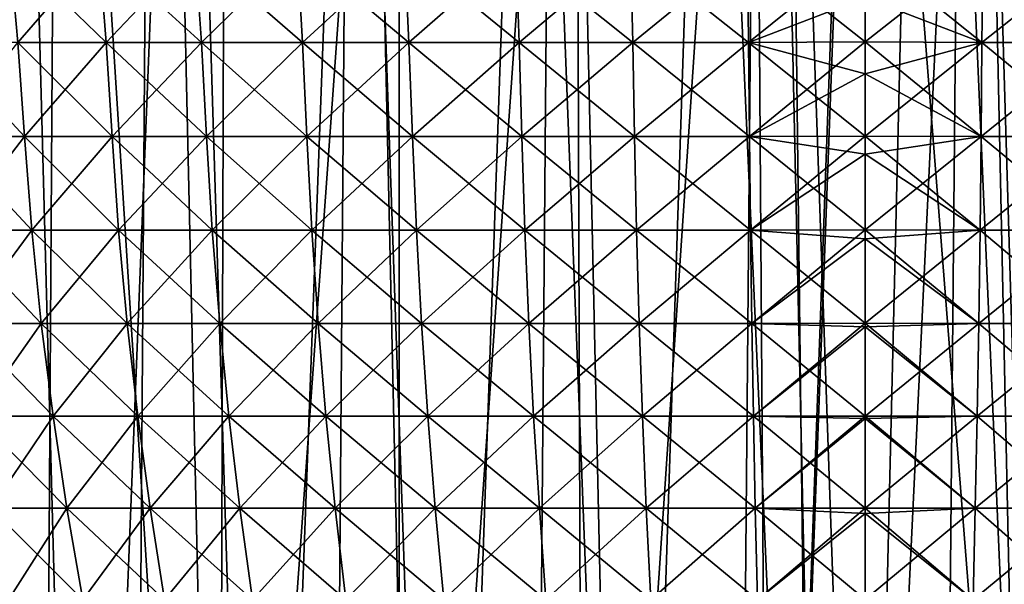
# Model space of a CAD drawing. Header units: millimetres. Extents: x -24 to 30, y -64 to 68.
# Tile 131 of 149: x -8 to 1, y 50 to 55. Entities that reach past the tile are written whole.
import ezdxf

# ---------------------------------------------------------------- set-up
doc = ezdxf.new("R2010")
doc.units = ezdxf.units.MM
doc.header["$LTSCALE"] = 52.148148
for name, color, linetype in [('1', 7, 'CONTINUOUS'), ('2', 7, 'CONTINUOUS'), ('6', 7, 'CONTINUOUS'), ('64', 7, 'CONTINUOUS'), ('65', 7, 'CONTINUOUS'), ('7', 7, 'CONTINUOUS')]:
    doc.layers.add(name, color=color, linetype=linetype)

msp = doc.modelspace()

# ---------------------------------------------------------------- linework, layer by layer
at = {"layer": '1', "color": 253, "linetype": 'Continuous', "true_color": 0xaab4c3}
for points in [[(-9.0989, 5, -22.7477), (-8.6878, 68.2, -22.9079), (-7.2671, 5, -23.3974), (-9.0989, 5, -22.7477)], [(-8.6878, 68.2, -22.9079), (-6.8163, 68.2, -23.5327), (-7.2671, 5, -23.3974), (-8.6878, 68.2, -22.9079)], [(-7.2671, 5, -23.3974), (-6.8163, 68.2, -23.5327), (-5.3895, 5, -23.8999), (-7.2671, 5, -23.3974)], [(-6.8163, 68.2, -23.5327), (-4.9007, 68.2, -24.0049), (-5.3895, 5, -23.8999), (-6.8163, 68.2, -23.5327)], [(-5.3895, 5, -23.8999), (-4.9007, 68.2, -24.0049), (-3.478, 5, -24.2519), (-5.3895, 5, -23.8999)], [(-4.9007, 68.2, -24.0049), (-2.9531, 68.2, -24.3214), (-3.478, 5, -24.2519), (-4.9007, 68.2, -24.0049)], [(-3.478, 5, -24.2519), (-2.9531, 68.2, -24.3214), (-1.5446, 5, -24.4513), (-3.478, 5, -24.2519)], [(-2.9531, 68.2, -24.3214), (-0.9865, 68.2, -24.4801), (-1.5446, 5, -24.4513), (-2.9531, 68.2, -24.3214)], [(-1.5446, 5, -24.4513), (-0.9865, 68.2, -24.4801), (0.3985, 5, -24.4968), (-1.5446, 5, -24.4513)], [(-0.9865, 68.2, -24.4801), (0.9865, 68.2, -24.4801), (0.3985, 5, -24.4968), (-0.9865, 68.2, -24.4801)], [(0.3985, 5, -24.4968), (0.9865, 68.2, -24.4801), (2.3391, 5, -24.3881), (0.3985, 5, -24.4968)], [(0.9865, 68.2, -24.4801), (2.9531, 68.2, -24.3214), (2.3391, 5, -24.3881), (0.9865, 68.2, -24.4801)]]:
    msp.add_3dface(points, dxfattribs=at)
at = {"layer": '2', "color": 253, "linetype": 'Continuous', "true_color": 0xaab4c3}
for points in [[(-9.0989, 5, 22.7477), (-7.2671, 5, 23.3974), (-8.6878, 68.2, 22.9079), (-9.0989, 5, 22.7477)], [(-8.6878, 68.2, 22.9079), (-7.2671, 5, 23.3974), (-6.8163, 68.2, 23.5327), (-8.6878, 68.2, 22.9079)], [(-7.2671, 5, 23.3974), (-5.3895, 5, 23.8999), (-6.8163, 68.2, 23.5327), (-7.2671, 5, 23.3974)], [(-6.8163, 68.2, 23.5327), (-5.3895, 5, 23.8999), (-4.9007, 68.2, 24.0049), (-6.8163, 68.2, 23.5327)], [(-5.3895, 5, 23.8999), (-3.478, 5, 24.2519), (-4.9007, 68.2, 24.0049), (-5.3895, 5, 23.8999)], [(-4.9007, 68.2, 24.0049), (-3.478, 5, 24.2519), (-2.9531, 68.2, 24.3214), (-4.9007, 68.2, 24.0049)], [(-3.478, 5, 24.2519), (-1.5446, 5, 24.4513), (-2.9531, 68.2, 24.3214), (-3.478, 5, 24.2519)], [(-2.9531, 68.2, 24.3214), (-1.5446, 5, 24.4513), (-0.9865, 68.2, 24.4801), (-2.9531, 68.2, 24.3214)], [(-1.5446, 5, 24.4513), (0.3985, 5, 24.4968), (-0.9865, 68.2, 24.4801), (-1.5446, 5, 24.4513)], [(-0.9865, 68.2, 24.4801), (0.3985, 5, 24.4968), (0.9865, 68.2, 24.4801), (-0.9865, 68.2, 24.4801)], [(0.3985, 5, 24.4968), (2.3391, 5, 24.3881), (0.9865, 68.2, 24.4801), (0.3985, 5, 24.4968)], [(0.9865, 68.2, 24.4801), (2.3391, 5, 24.3881), (2.9531, 68.2, 24.3214), (0.9865, 68.2, 24.4801)]]:
    msp.add_3dface(points, dxfattribs=at)
at = {"layer": '6', "color": 253, "linetype": 'Continuous', "true_color": 0xaab4c3}
for points in [[(0, 64.3, 20.5), (-0.9047, 39.2, 20.48), (-1.0729, 63.4, 20.4719), (0, 64.3, 20.5)], [(0, 63.4, 20.5), (-0.9047, 39.2, 20.48), (0, 64.3, 20.5), (0, 63.4, 20.5)], [(-7.8984, 39.2, 18.9173), (-9.5276, 39.2, 18.1515), (-9.3074, 63.4, 18.2653), (-7.8984, 39.2, 18.9173)], [(-7.7462, 63.4, 18.9801), (-7.8984, 39.2, 18.9173), (-9.3074, 63.4, 18.2653), (-7.7462, 63.4, 18.9801)], [(-7.4951, 39.2, -19.0807), (-8.1407, 63.4, -18.8143), (-9.1402, 39.2, -18.3496), (-7.4951, 39.2, -19.0807)], [(-6.5377, 63.4, -19.4296), (-8.1407, 63.4, -18.8143), (-7.4951, 39.2, -19.0807), (-6.5377, 63.4, -19.4296)], [(-6.2082, 39.2, 19.5373), (-7.8984, 39.2, 18.9173), (-7.7462, 63.4, 18.9801), (-6.2082, 39.2, 19.5373)], [(-6.1307, 63.4, 19.5618), (-6.2082, 39.2, 19.5373), (-7.7462, 63.4, 18.9801), (-6.1307, 63.4, 19.5618)], [(-5.7922, 39.2, -19.6647), (-6.5377, 63.4, -19.4296), (-7.4951, 39.2, -19.0807), (-5.7922, 39.2, -19.6647)], [(-4.8888, 63.4, -19.9085), (-6.5377, 63.4, -19.4296), (-5.7922, 39.2, -19.6647), (-4.8888, 63.4, -19.9085)], [(-4.4703, 39.2, 20.0067), (-6.2082, 39.2, 19.5373), (-4.4722, 63.4, 20.0062), (-4.4703, 39.2, 20.0067)], [(-4.4722, 63.4, 20.0062), (-6.2082, 39.2, 19.5373), (-6.1307, 63.4, 19.5618), (-4.4722, 63.4, 20.0062)], [(-4.0447, 39.2, -20.097), (-4.8888, 63.4, -19.9085), (-5.7922, 39.2, -19.6647), (-4.0447, 39.2, -20.097)], [(-3.2057, 63.4, -20.2478), (-4.8888, 63.4, -19.9085), (-4.0447, 39.2, -20.097), (-3.2057, 63.4, -20.2478)], [(-2.7823, 63.4, 20.3103), (-4.4703, 39.2, 20.0067), (-4.4722, 63.4, 20.0062), (-2.7823, 63.4, 20.3103)], [(-2.6979, 39.2, 20.3217), (-4.4703, 39.2, 20.0067), (-2.7823, 63.4, 20.3103), (-2.6979, 39.2, 20.3217)], [(-2.2661, 39.2, -20.3744), (-3.2057, 63.4, -20.2478), (-4.0447, 39.2, -20.097), (-2.2661, 39.2, -20.3744)], [(-1.5, 62.4, -20.445), (-3.2057, 63.4, -20.2478), (-2.2661, 39.2, -20.3744), (-1.5, 62.4, -20.445)], [(-1.0729, 63.4, 20.4719), (-2.6979, 39.2, 20.3217), (-2.7823, 63.4, 20.3103), (-1.0729, 63.4, 20.4719)], [(-0.9047, 39.2, 20.48), (-2.6979, 39.2, 20.3217), (-1.0729, 63.4, 20.4719), (-0.9047, 39.2, 20.48)], [(0, 41, 20.5), (-0.9047, 39.2, 20.48), (0, 63.4, 20.5), (0, 41, 20.5)], [(-0.4698, 39.2, -20.4946), (-1.5, 62.4, -20.445), (-2.2661, 39.2, -20.3744), (-0.4698, 39.2, -20.4946)], [(-0.7505, 62.4, -20.4863), (-1.5, 62.4, -20.445), (-0.4698, 39.2, -20.4946), (-0.7505, 62.4, -20.4863)], [(0, 62.4, -20.5), (-0.7505, 62.4, -20.4863), (0, 41, -20.5), (0, 62.4, -20.5)], [(0, 41, -20.5), (-0.7505, 62.4, -20.4863), (-0.4698, 39.2, -20.4946), (0, 41, -20.5)]]:
    msp.add_3dface(points, dxfattribs=at)
at = {"layer": '64', "linetype": 'Continuous'}
for points in [[(0, 55.4598, 11.8275), (1.1196, 55.0293, 11.7246), (0, 55.9292, 11.8938), (0, 55.4598, 11.8275)], [(0, 55.9292, 11.8938), (1.1196, 55.0293, 11.7246), (1.1305, 55.9258, 11.8394), (0, 55.9292, 11.8938)], [(1.1196, 55.0293, -11.7246), (0, 55.0339, -11.7784), (1.1305, 55.9258, -11.8394), (1.1196, 55.0293, -11.7246)], [(0, 55.0339, -11.7784), (0, 55.4598, -11.8275), (1.1305, 55.9258, -11.8394), (0, 55.0339, -11.7784)], [(1.1196, 55.0293, 11.7246), (2.229, 55.0293, 11.5651), (1.1305, 55.9258, 11.8394), (1.1196, 55.0293, 11.7246)], [(2.229, 55.0293, -11.5651), (1.1196, 55.0293, -11.7246), (2.2508, 55.9258, -11.6783), (2.229, 55.0293, -11.5651)], [(2.2508, 55.9258, -11.6783), (1.1196, 55.0293, -11.7246), (1.1305, 55.9258, -11.8394), (2.2508, 55.9258, -11.6783)], [(1.1305, 55.9258, 11.8394), (2.229, 55.0293, 11.5651), (2.2508, 55.9258, 11.6783), (1.1305, 55.9258, 11.8394)], [(0, 55.0339, 11.7784), (1.1196, 55.0293, 11.7246), (0, 55.4598, 11.8275), (0, 55.0339, 11.7784)], [(0, 54.7291, 11.7472), (1.1111, 54.1286, 11.6355), (0, 55.0339, 11.7784), (0, 54.7291, 11.7472)], [(0, 55.0339, 11.7784), (1.1111, 54.1286, 11.6355), (1.1196, 55.0293, 11.7246), (0, 55.0339, 11.7784)], [(1.1196, 55.0293, -11.7246), (0, 54.7291, -11.7472), (0, 55.0339, -11.7784), (1.1196, 55.0293, -11.7246)], [(1.1111, 54.1286, -11.6355), (0, 54.1321, -11.6888), (1.1196, 55.0293, -11.7246), (1.1111, 54.1286, -11.6355)], [(0, 54.1321, -11.6888), (0, 54.7291, -11.7472), (1.1196, 55.0293, -11.7246), (0, 54.1321, -11.6888)], [(1.1111, 54.1286, 11.6355), (2.2121, 54.1286, 11.4773), (1.1196, 55.0293, 11.7246), (1.1111, 54.1286, 11.6355)], [(2.2121, 54.1286, -11.4773), (1.1111, 54.1286, -11.6355), (2.229, 55.0293, -11.5651), (2.2121, 54.1286, -11.4773)], [(2.229, 55.0293, -11.5651), (1.1111, 54.1286, -11.6355), (1.1196, 55.0293, -11.7246), (2.229, 55.0293, -11.5651)], [(1.1196, 55.0293, 11.7246), (2.2121, 54.1286, 11.4773), (2.229, 55.0293, 11.5651), (1.1196, 55.0293, 11.7246)], [(0, 54.1321, 11.6888), (1.1111, 54.1286, 11.6355), (0, 54.7291, 11.7472), (0, 54.1321, 11.6888)], [(0, 53.957, 11.671), (1.1013, 53.23, 11.5334), (0, 54.1321, 11.6888), (0, 53.957, 11.671)], [(0, 54.1321, 11.6888), (1.1013, 53.23, 11.5334), (1.1111, 54.1286, 11.6355), (0, 54.1321, 11.6888)], [(1.1111, 54.1286, -11.6355), (0, 53.957, -11.671), (0, 54.1321, -11.6888), (1.1111, 54.1286, -11.6355)], [(1.1013, 53.23, -11.5334), (0, 53.2318, -11.5861), (1.1111, 54.1286, -11.6355), (1.1013, 53.23, -11.5334)], [(0, 53.2318, -11.5861), (0, 53.957, -11.671), (1.1111, 54.1286, -11.6355), (0, 53.2318, -11.5861)], [(1.1013, 53.23, 11.5334), (2.1926, 53.23, 11.3765), (1.1111, 54.1286, 11.6355), (1.1013, 53.23, 11.5334)], [(2.1926, 53.23, -11.3765), (1.1013, 53.23, -11.5334), (2.2121, 54.1286, -11.4773), (2.1926, 53.23, -11.3765)], [(2.2121, 54.1286, -11.4773), (1.1013, 53.23, -11.5334), (1.1111, 54.1286, -11.6355), (2.2121, 54.1286, -11.4773)], [(1.1111, 54.1286, 11.6355), (2.1926, 53.23, 11.3765), (2.2121, 54.1286, 11.4773), (1.1111, 54.1286, 11.6355)], [(0, 53.2318, 11.5861), (1.1013, 53.23, 11.5334), (0, 53.957, 11.671), (0, 53.2318, 11.5861)], [(0, 53.1483, 11.575), (1.0887, 52.3365, 11.4009), (0, 53.2318, 11.5861), (0, 53.1483, 11.575)], [(0, 53.2318, 11.5861), (1.0887, 52.3365, 11.4009), (1.1013, 53.23, 11.5334), (0, 53.2318, 11.5861)], [(1.1013, 53.23, -11.5334), (0, 53.1483, -11.575), (0, 53.2318, -11.5861), (1.1013, 53.23, -11.5334)], [(1.0887, 52.3365, -11.4009), (0, 52.3373, -11.4529), (1.1013, 53.23, -11.5334), (1.0887, 52.3365, -11.4009)], [(0, 52.3373, -11.4529), (0, 53.1483, -11.575), (1.1013, 53.23, -11.5334), (0, 52.3373, -11.4529)], [(1.0887, 52.3365, 11.4009), (2.1675, 52.3365, 11.2458), (1.1013, 53.23, 11.5334), (1.0887, 52.3365, 11.4009)], [(2.1675, 52.3365, -11.2458), (1.0887, 52.3365, -11.4009), (2.1926, 53.23, -11.3765), (2.1675, 52.3365, -11.2458)], [(2.1926, 53.23, -11.3765), (1.0887, 52.3365, -11.4009), (1.1013, 53.23, -11.5334), (2.1926, 53.23, -11.3765)], [(1.1013, 53.23, 11.5334), (2.1675, 52.3365, 11.2458), (2.1926, 53.23, 11.3765), (1.1013, 53.23, 11.5334)], [(0, 52.3373, 11.4529), (1.0887, 52.3365, 11.4009), (0, 53.1483, 11.575), (0, 52.3373, 11.4529)], [(0, 52.3047, 11.4475), (1.0731, 51.4482, 11.2382), (0, 52.3373, 11.4529), (0, 52.3047, 11.4475)], [(0, 52.3373, 11.4529), (1.0731, 51.4482, 11.2382), (1.0887, 52.3365, 11.4009), (0, 52.3373, 11.4529)], [(1.0887, 52.3365, -11.4009), (0, 52.3047, -11.4475), (0, 52.3373, -11.4529), (1.0887, 52.3365, -11.4009)], [(1.0731, 51.4482, -11.2382), (0, 51.4487, -11.2894), (1.0887, 52.3365, -11.4009), (1.0731, 51.4482, -11.2382)], [(0, 51.4487, -11.2894), (0, 52.3047, -11.4475), (1.0887, 52.3365, -11.4009), (0, 51.4487, -11.2894)], [(1.0731, 51.4482, 11.2382), (2.1365, 51.4482, 11.0853), (1.0887, 52.3365, 11.4009), (1.0731, 51.4482, 11.2382)], [(2.1365, 51.4482, -11.0853), (1.0731, 51.4482, -11.2382), (2.1675, 52.3365, -11.2458), (2.1365, 51.4482, -11.0853)], [(2.1675, 52.3365, -11.2458), (1.0731, 51.4482, -11.2382), (1.0887, 52.3365, -11.4009), (2.1675, 52.3365, -11.2458)], [(1.0887, 52.3365, 11.4009), (2.1365, 51.4482, 11.0853), (2.1675, 52.3365, 11.2458), (1.0887, 52.3365, 11.4009)], [(0, 51.4487, 11.2894), (1.0731, 51.4482, 11.2382), (0, 52.3047, 11.4475), (0, 51.4487, 11.2894)], [(0, 51.4265, 11.2849), (1.0548, 50.5651, 11.046), (0, 51.4487, 11.2894), (0, 51.4265, 11.2849)], [(0, 51.4487, 11.2894), (1.0548, 50.5651, 11.046), (1.0731, 51.4482, 11.2382), (0, 51.4487, 11.2894)], [(1.0731, 51.4482, -11.2382), (0, 51.4265, -11.2849), (0, 51.4487, -11.2894), (1.0731, 51.4482, -11.2382)], [(1.0548, 50.5651, -11.046), (0, 50.5661, -11.0965), (1.0731, 51.4482, -11.2382), (1.0548, 50.5651, -11.046)], [(0, 50.5661, -11.0965), (0, 51.4265, -11.2849), (1.0731, 51.4482, -11.2382), (0, 50.5661, -11.0965)], [(0, 50.5661, 11.0965), (1.0548, 50.5651, 11.046), (0, 51.4265, 11.2849), (0, 50.5661, 11.0965)], [(1.0548, 50.5651, 11.046), (2.1, 50.5651, 10.8958), (1.0731, 51.4482, 11.2382), (1.0548, 50.5651, 11.046)], [(2.1, 50.5651, -10.8958), (1.0548, 50.5651, -11.046), (2.1365, 51.4482, -11.0853), (2.1, 50.5651, -10.8958)], [(2.1365, 51.4482, -11.0853), (1.0548, 50.5651, -11.046), (1.0731, 51.4482, -11.2382), (2.1365, 51.4482, -11.0853)], [(1.0731, 51.4482, 11.2382), (2.1, 50.5651, 10.8958), (2.1365, 51.4482, 11.0853), (1.0731, 51.4482, 11.2382)], [(0, 50.5145, 11.0843), (1.0337, 49.6873, 10.8252), (0, 50.5661, 11.0965), (0, 50.5145, 11.0843)], [(0, 50.5661, 11.0965), (1.0337, 49.6873, 10.8252), (1.0548, 50.5651, 11.046), (0, 50.5661, 11.0965)], [(1.0548, 50.5651, -11.046), (0, 50.5145, -11.0843), (0, 50.5661, -11.0965), (1.0548, 50.5651, -11.046)], [(1.0337, 49.6873, -10.8252), (0, 49.6893, -10.875), (1.0548, 50.5651, -11.046), (1.0337, 49.6873, -10.8252)], [(0, 49.6893, -10.875), (0, 50.5145, -11.0843), (1.0548, 50.5651, -11.046), (0, 49.6893, -10.875)], [(1.0337, 49.6873, 10.8252), (2.058, 49.6873, 10.6779), (1.0548, 50.5651, 11.046), (1.0337, 49.6873, 10.8252)], [(2.058, 49.6873, -10.6779), (1.0337, 49.6873, -10.8252), (2.1, 50.5651, -10.8958), (2.058, 49.6873, -10.6779)], [(2.1, 50.5651, -10.8958), (1.0337, 49.6873, -10.8252), (1.0548, 50.5651, -11.046), (2.1, 50.5651, -10.8958)], [(1.0548, 50.5651, 11.046), (2.058, 49.6873, 10.6779), (2.1, 50.5651, 10.8958), (1.0548, 50.5651, 11.046)], [(0, 49.6893, 10.875), (1.0337, 49.6873, 10.8252), (0, 50.5145, 11.0843), (0, 49.6893, 10.875)]]:
    msp.add_3dface(points, dxfattribs=at)
at = {"layer": '65', "linetype": 'Continuous'}
for points in [[(-7.3519, 55.9258, -9.3487), (-8.1277, 55.0293, -8.5241), (-8.2073, 55.9258, -8.6076), (-7.3519, 55.9258, -9.3487)], [(-8.1277, 55.0293, 8.5241), (-7.2806, 55.0293, 9.2581), (-8.2073, 55.9258, 8.6076), (-8.1277, 55.0293, 8.5241)], [(-8.2073, 55.9258, 8.6076), (-7.2806, 55.0293, 9.2581), (-7.3519, 55.9258, 9.3487), (-8.2073, 55.9258, 8.6076)], [(-7.2806, 55.0293, -9.2581), (-8.1277, 55.0293, -8.5241), (-7.3519, 55.9258, -9.3487), (-7.2806, 55.0293, -9.2581)], [(-6.43, 55.9258, -10.0052), (-7.2806, 55.0293, -9.2581), (-7.3519, 55.9258, -9.3487), (-6.43, 55.9258, -10.0052)], [(-7.2806, 55.0293, 9.2581), (-6.3676, 55.0293, 9.9082), (-7.3519, 55.9258, 9.3487), (-7.2806, 55.0293, 9.2581)], [(-7.3519, 55.9258, 9.3487), (-6.3676, 55.0293, 9.9082), (-6.43, 55.9258, 10.0052), (-7.3519, 55.9258, 9.3487)], [(-6.3676, 55.0293, -9.9082), (-7.2806, 55.0293, -9.2581), (-6.43, 55.9258, -10.0052), (-6.3676, 55.0293, -9.9082)], [(-5.4498, 55.9258, -10.5711), (-6.3676, 55.0293, -9.9082), (-6.43, 55.9258, -10.0052), (-5.4498, 55.9258, -10.5711)], [(-6.3676, 55.0293, 9.9082), (-5.397, 55.0293, 10.4687), (-6.43, 55.9258, 10.0052), (-6.3676, 55.0293, 9.9082)], [(-6.43, 55.9258, 10.0052), (-5.397, 55.0293, 10.4687), (-5.4498, 55.9258, 10.5711), (-6.43, 55.9258, 10.0052)], [(-5.397, 55.0293, -10.4687), (-6.3676, 55.0293, -9.9082), (-5.4498, 55.9258, -10.5711), (-5.397, 55.0293, -10.4687)], [(-4.4203, 55.9258, -11.0413), (-5.397, 55.0293, -10.4687), (-5.4498, 55.9258, -10.5711), (-4.4203, 55.9258, -11.0413)], [(-5.397, 55.0293, 10.4687), (-4.3774, 55.0293, 10.9343), (-5.4498, 55.9258, 10.5711), (-5.397, 55.0293, 10.4687)], [(-5.4498, 55.9258, 10.5711), (-4.3774, 55.0293, 10.9343), (-4.4203, 55.9258, 11.0413), (-5.4498, 55.9258, 10.5711)], [(-4.3774, 55.0293, -10.9343), (-5.397, 55.0293, -10.4687), (-4.4203, 55.9258, -11.0413), (-4.3774, 55.0293, -10.9343)], [(-3.3507, 55.9258, -11.4115), (-4.3774, 55.0293, -10.9343), (-4.4203, 55.9258, -11.0413), (-3.3507, 55.9258, -11.4115)], [(-4.3774, 55.0293, 10.9343), (-3.3182, 55.0293, 11.3009), (-4.4203, 55.9258, 11.0413), (-4.3774, 55.0293, 10.9343)], [(-4.4203, 55.9258, 11.0413), (-3.3182, 55.0293, 11.3009), (-3.3507, 55.9258, 11.4115), (-4.4203, 55.9258, 11.0413)], [(-3.3182, 55.0293, -11.3009), (-4.3774, 55.0293, -10.9343), (-3.3507, 55.9258, -11.4115), (-3.3182, 55.0293, -11.3009)], [(-2.2508, 55.9258, -11.6783), (-3.3182, 55.0293, -11.3009), (-3.3507, 55.9258, -11.4115), (-2.2508, 55.9258, -11.6783)], [(-3.3182, 55.0293, 11.3009), (-2.229, 55.0293, 11.5651), (-3.3507, 55.9258, 11.4115), (-3.3182, 55.0293, 11.3009)], [(-3.3507, 55.9258, 11.4115), (-2.229, 55.0293, 11.5651), (-2.2508, 55.9258, 11.6783), (-3.3507, 55.9258, 11.4115)], [(-2.229, 55.0293, -11.5651), (-3.3182, 55.0293, -11.3009), (-2.2508, 55.9258, -11.6783), (-2.229, 55.0293, -11.5651)], [(-1.1305, 55.9258, -11.8394), (-2.229, 55.0293, -11.5651), (-2.2508, 55.9258, -11.6783), (-1.1305, 55.9258, -11.8394)], [(-2.229, 55.0293, 11.5651), (-1.1196, 55.0293, 11.7246), (-2.2508, 55.9258, 11.6783), (-2.229, 55.0293, 11.5651)], [(-2.2508, 55.9258, 11.6783), (-1.1196, 55.0293, 11.7246), (-1.1305, 55.9258, 11.8394), (-2.2508, 55.9258, 11.6783)], [(-1.1196, 55.0293, -11.7246), (-2.229, 55.0293, -11.5651), (-1.1305, 55.9258, -11.8394), (-1.1196, 55.0293, -11.7246)], [(0, 55.9292, -11.8938), (-1.1196, 55.0293, -11.7246), (-1.1305, 55.9258, -11.8394), (0, 55.9292, -11.8938)], [(0, 55.0339, 11.7784), (0, 55.4598, 11.8275), (-1.1305, 55.9258, 11.8394), (0, 55.0339, 11.7784)], [(-1.1196, 55.0293, 11.7246), (0, 55.0339, 11.7784), (-1.1305, 55.9258, 11.8394), (-1.1196, 55.0293, 11.7246)], [(0, 55.9292, -11.8938), (0, 55.4598, -11.8275), (-1.1196, 55.0293, -11.7246), (0, 55.9292, -11.8938)], [(0, 55.4598, -11.8275), (0, 55.0339, -11.7784), (-1.1196, 55.0293, -11.7246), (0, 55.4598, -11.8275)], [(-8.8336, 54.1286, 7.6543), (-8.066, 54.1286, 8.4593), (-8.9012, 55.0293, 7.7129), (-8.8336, 54.1286, 7.6543)], [(-8.9012, 55.0293, 7.7129), (-8.066, 54.1286, 8.4593), (-8.1277, 55.0293, 8.5241), (-8.9012, 55.0293, 7.7129)], [(-8.066, 54.1286, -8.4593), (-8.8336, 54.1286, -7.6543), (-8.1277, 55.0293, -8.5241), (-8.066, 54.1286, -8.4593)], [(-7.2806, 55.0293, -9.2581), (-8.066, 54.1286, -8.4593), (-8.1277, 55.0293, -8.5241), (-7.2806, 55.0293, -9.2581)], [(-8.066, 54.1286, 8.4593), (-7.2253, 54.1286, 9.1878), (-8.1277, 55.0293, 8.5241), (-8.066, 54.1286, 8.4593)], [(-8.1277, 55.0293, 8.5241), (-7.2253, 54.1286, 9.1878), (-7.2806, 55.0293, 9.2581), (-8.1277, 55.0293, 8.5241)], [(-7.2253, 54.1286, -9.1878), (-8.066, 54.1286, -8.4593), (-7.2806, 55.0293, -9.2581), (-7.2253, 54.1286, -9.1878)], [(-6.3676, 55.0293, -9.9082), (-7.2253, 54.1286, -9.1878), (-7.2806, 55.0293, -9.2581), (-6.3676, 55.0293, -9.9082)], [(-7.2253, 54.1286, 9.1878), (-6.3193, 54.1286, 9.833), (-7.2806, 55.0293, 9.2581), (-7.2253, 54.1286, 9.1878)], [(-7.2806, 55.0293, 9.2581), (-6.3193, 54.1286, 9.833), (-6.3676, 55.0293, 9.9082), (-7.2806, 55.0293, 9.2581)], [(-6.3193, 54.1286, -9.833), (-7.2253, 54.1286, -9.1878), (-6.3676, 55.0293, -9.9082), (-6.3193, 54.1286, -9.833)], [(-5.397, 55.0293, -10.4687), (-6.3193, 54.1286, -9.833), (-6.3676, 55.0293, -9.9082), (-5.397, 55.0293, -10.4687)], [(-6.3193, 54.1286, 9.833), (-5.356, 54.1286, 10.3891), (-6.3676, 55.0293, 9.9082), (-6.3193, 54.1286, 9.833)], [(-6.3676, 55.0293, 9.9082), (-5.356, 54.1286, 10.3891), (-5.397, 55.0293, 10.4687), (-6.3676, 55.0293, 9.9082)], [(-5.356, 54.1286, -10.3891), (-6.3193, 54.1286, -9.833), (-5.397, 55.0293, -10.4687), (-5.356, 54.1286, -10.3891)], [(-4.3774, 55.0293, -10.9343), (-5.356, 54.1286, -10.3891), (-5.397, 55.0293, -10.4687), (-4.3774, 55.0293, -10.9343)], [(-5.356, 54.1286, 10.3891), (-4.3442, 54.1286, 10.8512), (-5.397, 55.0293, 10.4687), (-5.356, 54.1286, 10.3891)], [(-5.397, 55.0293, 10.4687), (-4.3442, 54.1286, 10.8512), (-4.3774, 55.0293, 10.9343), (-5.397, 55.0293, 10.4687)], [(-4.3442, 54.1286, -10.8512), (-5.356, 54.1286, -10.3891), (-4.3774, 55.0293, -10.9343), (-4.3442, 54.1286, -10.8512)], [(-3.3182, 55.0293, -11.3009), (-4.3442, 54.1286, -10.8512), (-4.3774, 55.0293, -10.9343), (-3.3182, 55.0293, -11.3009)], [(-4.3442, 54.1286, 10.8512), (-3.293, 54.1286, 11.215), (-4.3774, 55.0293, 10.9343), (-4.3442, 54.1286, 10.8512)], [(-4.3774, 55.0293, 10.9343), (-3.293, 54.1286, 11.215), (-3.3182, 55.0293, 11.3009), (-4.3774, 55.0293, 10.9343)], [(-3.293, 54.1286, -11.215), (-4.3442, 54.1286, -10.8512), (-3.3182, 55.0293, -11.3009), (-3.293, 54.1286, -11.215)], [(-2.229, 55.0293, -11.5651), (-3.293, 54.1286, -11.215), (-3.3182, 55.0293, -11.3009), (-2.229, 55.0293, -11.5651)], [(-3.293, 54.1286, 11.215), (-2.2121, 54.1286, 11.4773), (-3.3182, 55.0293, 11.3009), (-3.293, 54.1286, 11.215)], [(-3.3182, 55.0293, 11.3009), (-2.2121, 54.1286, 11.4773), (-2.229, 55.0293, 11.5651), (-3.3182, 55.0293, 11.3009)], [(-2.2121, 54.1286, -11.4773), (-3.293, 54.1286, -11.215), (-2.229, 55.0293, -11.5651), (-2.2121, 54.1286, -11.4773)], [(-1.1196, 55.0293, -11.7246), (-2.2121, 54.1286, -11.4773), (-2.229, 55.0293, -11.5651), (-1.1196, 55.0293, -11.7246)], [(-2.2121, 54.1286, 11.4773), (-1.1111, 54.1286, 11.6355), (-2.229, 55.0293, 11.5651), (-2.2121, 54.1286, 11.4773)], [(-2.229, 55.0293, 11.5651), (-1.1111, 54.1286, 11.6355), (-1.1196, 55.0293, 11.7246), (-2.229, 55.0293, 11.5651)], [(-1.1111, 54.1286, -11.6355), (-2.2121, 54.1286, -11.4773), (-1.1196, 55.0293, -11.7246), (-1.1111, 54.1286, -11.6355)], [(0, 54.7291, 11.7472), (0, 55.0339, 11.7784), (-1.1196, 55.0293, 11.7246), (0, 54.7291, 11.7472)], [(0, 55.0339, -11.7784), (-1.1111, 54.1286, -11.6355), (-1.1196, 55.0293, -11.7246), (0, 55.0339, -11.7784)], [(0, 54.1321, 11.6888), (0, 54.7291, 11.7472), (-1.1196, 55.0293, 11.7246), (0, 54.1321, 11.6888)], [(-1.1111, 54.1286, 11.6355), (0, 54.1321, 11.6888), (-1.1196, 55.0293, 11.7246), (-1.1111, 54.1286, 11.6355)], [(0, 55.0339, -11.7784), (0, 54.7291, -11.7472), (-1.1111, 54.1286, -11.6355), (0, 55.0339, -11.7784)], [(0, 54.7291, -11.7472), (0, 54.1321, -11.6888), (-1.1111, 54.1286, -11.6355), (0, 54.7291, -11.7472)], [(-8.066, 54.1286, -8.4593), (-8.756, 53.23, -7.5872), (-8.8336, 54.1286, -7.6543), (-8.066, 54.1286, -8.4593)], [(-8.756, 53.23, 7.5872), (-7.9952, 53.23, 8.3851), (-8.8336, 54.1286, 7.6543), (-8.756, 53.23, 7.5872)], [(-8.8336, 54.1286, 7.6543), (-7.9952, 53.23, 8.3851), (-8.066, 54.1286, 8.4593), (-8.8336, 54.1286, 7.6543)], [(-7.9952, 53.23, -8.3851), (-8.756, 53.23, -7.5872), (-8.066, 54.1286, -8.4593), (-7.9952, 53.23, -8.3851)], [(-7.2253, 54.1286, -9.1878), (-7.9952, 53.23, -8.3851), (-8.066, 54.1286, -8.4593), (-7.2253, 54.1286, -9.1878)], [(-7.9952, 53.23, 8.3851), (-7.1619, 53.23, 9.1071), (-8.066, 54.1286, 8.4593), (-7.9952, 53.23, 8.3851)], [(-8.066, 54.1286, 8.4593), (-7.1619, 53.23, 9.1071), (-7.2253, 54.1286, 9.1878), (-8.066, 54.1286, 8.4593)], [(-7.1619, 53.23, -9.1071), (-7.9952, 53.23, -8.3851), (-7.2253, 54.1286, -9.1878), (-7.1619, 53.23, -9.1071)], [(-6.3193, 54.1286, -9.833), (-7.1619, 53.23, -9.1071), (-7.2253, 54.1286, -9.1878), (-6.3193, 54.1286, -9.833)], [(-7.1619, 53.23, 9.1071), (-6.2638, 53.23, 9.7467), (-7.2253, 54.1286, 9.1878), (-7.1619, 53.23, 9.1071)], [(-7.2253, 54.1286, 9.1878), (-6.2638, 53.23, 9.7467), (-6.3193, 54.1286, 9.833), (-7.2253, 54.1286, 9.1878)], [(-6.2638, 53.23, -9.7467), (-7.1619, 53.23, -9.1071), (-6.3193, 54.1286, -9.833), (-6.2638, 53.23, -9.7467)], [(-5.356, 54.1286, -10.3891), (-6.2638, 53.23, -9.7467), (-6.3193, 54.1286, -9.833), (-5.356, 54.1286, -10.3891)], [(-6.2638, 53.23, 9.7467), (-5.309, 53.23, 10.298), (-6.3193, 54.1286, 9.833), (-6.2638, 53.23, 9.7467)], [(-6.3193, 54.1286, 9.833), (-5.309, 53.23, 10.298), (-5.356, 54.1286, 10.3891), (-6.3193, 54.1286, 9.833)], [(-5.309, 53.23, -10.298), (-6.2638, 53.23, -9.7467), (-5.356, 54.1286, -10.3891), (-5.309, 53.23, -10.298)], [(-4.3442, 54.1286, -10.8512), (-5.309, 53.23, -10.298), (-5.356, 54.1286, -10.3891), (-4.3442, 54.1286, -10.8512)], [(-5.309, 53.23, 10.298), (-4.306, 53.23, 10.756), (-5.356, 54.1286, 10.3891), (-5.309, 53.23, 10.298)], [(-5.356, 54.1286, 10.3891), (-4.306, 53.23, 10.756), (-4.3442, 54.1286, 10.8512), (-5.356, 54.1286, 10.3891)], [(-4.306, 53.23, -10.756), (-5.309, 53.23, -10.298), (-4.3442, 54.1286, -10.8512), (-4.306, 53.23, -10.756)], [(-3.293, 54.1286, -11.215), (-4.306, 53.23, -10.756), (-4.3442, 54.1286, -10.8512), (-3.293, 54.1286, -11.215)], [(-4.306, 53.23, 10.756), (-3.2641, 53.23, 11.1166), (-4.3442, 54.1286, 10.8512), (-4.306, 53.23, 10.756)], [(-4.3442, 54.1286, 10.8512), (-3.2641, 53.23, 11.1166), (-3.293, 54.1286, 11.215), (-4.3442, 54.1286, 10.8512)], [(-3.2641, 53.23, -11.1166), (-4.306, 53.23, -10.756), (-3.293, 54.1286, -11.215), (-3.2641, 53.23, -11.1166)], [(-2.2121, 54.1286, -11.4773), (-3.2641, 53.23, -11.1166), (-3.293, 54.1286, -11.215), (-2.2121, 54.1286, -11.4773)], [(-3.2641, 53.23, 11.1166), (-2.1926, 53.23, 11.3765), (-3.293, 54.1286, 11.215), (-3.2641, 53.23, 11.1166)], [(-3.293, 54.1286, 11.215), (-2.1926, 53.23, 11.3765), (-2.2121, 54.1286, 11.4773), (-3.293, 54.1286, 11.215)], [(-2.1926, 53.23, -11.3765), (-3.2641, 53.23, -11.1166), (-2.2121, 54.1286, -11.4773), (-2.1926, 53.23, -11.3765)], [(-1.1111, 54.1286, -11.6355), (-2.1926, 53.23, -11.3765), (-2.2121, 54.1286, -11.4773), (-1.1111, 54.1286, -11.6355)], [(-2.1926, 53.23, 11.3765), (-1.1013, 53.23, 11.5334), (-2.2121, 54.1286, 11.4773), (-2.1926, 53.23, 11.3765)], [(-2.2121, 54.1286, 11.4773), (-1.1013, 53.23, 11.5334), (-1.1111, 54.1286, 11.6355), (-2.2121, 54.1286, 11.4773)], [(-1.1013, 53.23, -11.5334), (-2.1926, 53.23, -11.3765), (-1.1111, 54.1286, -11.6355), (-1.1013, 53.23, -11.5334)], [(0, 53.957, 11.671), (0, 54.1321, 11.6888), (-1.1111, 54.1286, 11.6355), (0, 53.957, 11.671)], [(0, 54.1321, -11.6888), (-1.1013, 53.23, -11.5334), (-1.1111, 54.1286, -11.6355), (0, 54.1321, -11.6888)], [(0, 53.2318, 11.5861), (0, 53.957, 11.671), (-1.1111, 54.1286, 11.6355), (0, 53.2318, 11.5861)], [(-1.1013, 53.23, 11.5334), (0, 53.2318, 11.5861), (-1.1111, 54.1286, 11.6355), (-1.1013, 53.23, 11.5334)], [(0, 54.1321, -11.6888), (0, 53.957, -11.671), (-1.1013, 53.23, -11.5334), (0, 54.1321, -11.6888)], [(0, 53.957, -11.671), (0, 53.2318, -11.5861), (-1.1013, 53.23, -11.5334), (0, 53.957, -11.671)], [(-7.9952, 53.23, -8.3851), (-8.6554, 52.3365, -7.5), (-8.756, 53.23, -7.5872), (-7.9952, 53.23, -8.3851)], [(-8.6554, 52.3365, 7.5), (-7.9033, 52.3365, 8.2888), (-8.756, 53.23, 7.5872), (-8.6554, 52.3365, 7.5)], [(-8.756, 53.23, 7.5872), (-7.9033, 52.3365, 8.2888), (-7.9952, 53.23, 8.3851), (-8.756, 53.23, 7.5872)], [(-7.9033, 52.3365, -8.2888), (-8.6554, 52.3365, -7.5), (-7.9952, 53.23, -8.3851), (-7.9033, 52.3365, -8.2888)], [(-7.1619, 53.23, -9.1071), (-7.9033, 52.3365, -8.2888), (-7.9952, 53.23, -8.3851), (-7.1619, 53.23, -9.1071)], [(-7.9033, 52.3365, 8.2888), (-7.0796, 52.3365, 9.0025), (-7.9952, 53.23, 8.3851), (-7.9033, 52.3365, 8.2888)], [(-7.9952, 53.23, 8.3851), (-7.0796, 52.3365, 9.0025), (-7.1619, 53.23, 9.1071), (-7.9952, 53.23, 8.3851)], [(-7.0796, 52.3365, -9.0025), (-7.9033, 52.3365, -8.2888), (-7.1619, 53.23, -9.1071), (-7.0796, 52.3365, -9.0025)], [(-6.2638, 53.23, -9.7467), (-7.0796, 52.3365, -9.0025), (-7.1619, 53.23, -9.1071), (-6.2638, 53.23, -9.7467)], [(-7.0796, 52.3365, 9.0025), (-6.1918, 52.3365, 9.6347), (-7.1619, 53.23, 9.1071), (-7.0796, 52.3365, 9.0025)], [(-7.1619, 53.23, 9.1071), (-6.1918, 52.3365, 9.6347), (-6.2638, 53.23, 9.7467), (-7.1619, 53.23, 9.1071)], [(-6.1918, 52.3365, -9.6347), (-7.0796, 52.3365, -9.0025), (-6.2638, 53.23, -9.7467), (-6.1918, 52.3365, -9.6347)], [(-5.309, 53.23, -10.298), (-6.1918, 52.3365, -9.6347), (-6.2638, 53.23, -9.7467), (-5.309, 53.23, -10.298)], [(-6.1918, 52.3365, 9.6347), (-5.248, 52.3365, 10.1796), (-6.2638, 53.23, 9.7467), (-6.1918, 52.3365, 9.6347)], [(-6.2638, 53.23, 9.7467), (-5.248, 52.3365, 10.1796), (-5.309, 53.23, 10.298), (-6.2638, 53.23, 9.7467)], [(-5.248, 52.3365, -10.1796), (-6.1918, 52.3365, -9.6347), (-5.309, 53.23, -10.298), (-5.248, 52.3365, -10.1796)], [(-4.306, 53.23, -10.756), (-5.248, 52.3365, -10.1796), (-5.309, 53.23, -10.298), (-4.306, 53.23, -10.756)], [(-5.248, 52.3365, 10.1796), (-4.2566, 52.3365, 10.6324), (-5.309, 53.23, 10.298), (-5.248, 52.3365, 10.1796)], [(-5.309, 53.23, 10.298), (-4.2566, 52.3365, 10.6324), (-4.306, 53.23, 10.756), (-5.309, 53.23, 10.298)], [(-4.2566, 52.3365, -10.6324), (-5.248, 52.3365, -10.1796), (-4.306, 53.23, -10.756), (-4.2566, 52.3365, -10.6324)], [(-3.2641, 53.23, -11.1166), (-4.2566, 52.3365, -10.6324), (-4.306, 53.23, -10.756), (-3.2641, 53.23, -11.1166)], [(-4.2566, 52.3365, 10.6324), (-3.2266, 52.3365, 10.9889), (-4.306, 53.23, 10.756), (-4.2566, 52.3365, 10.6324)], [(-4.306, 53.23, 10.756), (-3.2266, 52.3365, 10.9889), (-3.2641, 53.23, 11.1166), (-4.306, 53.23, 10.756)], [(-3.2266, 52.3365, -10.9889), (-4.2566, 52.3365, -10.6324), (-3.2641, 53.23, -11.1166), (-3.2266, 52.3365, -10.9889)], [(-2.1926, 53.23, -11.3765), (-3.2266, 52.3365, -10.9889), (-3.2641, 53.23, -11.1166), (-2.1926, 53.23, -11.3765)], [(-3.2266, 52.3365, 10.9889), (-2.1675, 52.3365, 11.2458), (-3.2641, 53.23, 11.1166), (-3.2266, 52.3365, 10.9889)], [(-3.2641, 53.23, 11.1166), (-2.1675, 52.3365, 11.2458), (-2.1926, 53.23, 11.3765), (-3.2641, 53.23, 11.1166)], [(-2.1675, 52.3365, -11.2458), (-3.2266, 52.3365, -10.9889), (-2.1926, 53.23, -11.3765), (-2.1675, 52.3365, -11.2458)], [(-1.1013, 53.23, -11.5334), (-2.1675, 52.3365, -11.2458), (-2.1926, 53.23, -11.3765), (-1.1013, 53.23, -11.5334)], [(-2.1675, 52.3365, 11.2458), (-1.0887, 52.3365, 11.4009), (-2.1926, 53.23, 11.3765), (-2.1675, 52.3365, 11.2458)], [(-2.1926, 53.23, 11.3765), (-1.0887, 52.3365, 11.4009), (-1.1013, 53.23, 11.5334), (-2.1926, 53.23, 11.3765)], [(-1.0887, 52.3365, -11.4009), (-2.1675, 52.3365, -11.2458), (-1.1013, 53.23, -11.5334), (-1.0887, 52.3365, -11.4009)], [(0, 53.1483, 11.575), (0, 53.2318, 11.5861), (-1.1013, 53.23, 11.5334), (0, 53.1483, 11.575)], [(0, 53.2318, -11.5861), (-1.0887, 52.3365, -11.4009), (-1.1013, 53.23, -11.5334), (0, 53.2318, -11.5861)], [(0, 52.3373, 11.4529), (0, 53.1483, 11.575), (-1.1013, 53.23, 11.5334), (0, 52.3373, 11.4529)], [(-1.0887, 52.3365, 11.4009), (0, 52.3373, 11.4529), (-1.1013, 53.23, 11.5334), (-1.0887, 52.3365, 11.4009)], [(0, 53.2318, -11.5861), (0, 53.1483, -11.575), (-1.0887, 52.3365, -11.4009), (0, 53.2318, -11.5861)], [(0, 53.1483, -11.575), (0, 52.3373, -11.4529), (-1.0887, 52.3365, -11.4009), (0, 53.1483, -11.575)], [(-7.9033, 52.3365, -8.2888), (-8.5319, 51.4482, -7.3929), (-8.6554, 52.3365, -7.5), (-7.9033, 52.3365, -8.2888)], [(-8.5319, 51.4482, 7.3929), (-7.7905, 51.4482, 8.1705), (-8.6554, 52.3365, 7.5), (-8.5319, 51.4482, 7.3929)], [(-8.6554, 52.3365, 7.5), (-7.7905, 51.4482, 8.1705), (-7.9033, 52.3365, 8.2888), (-8.6554, 52.3365, 7.5)], [(-7.7905, 51.4482, -8.1705), (-8.5319, 51.4482, -7.3929), (-7.9033, 52.3365, -8.2888), (-7.7905, 51.4482, -8.1705)], [(-7.0796, 52.3365, -9.0025), (-7.7905, 51.4482, -8.1705), (-7.9033, 52.3365, -8.2888), (-7.0796, 52.3365, -9.0025)], [(-7.7905, 51.4482, 8.1705), (-6.9786, 51.4482, 8.874), (-7.9033, 52.3365, 8.2888), (-7.7905, 51.4482, 8.1705)], [(-7.9033, 52.3365, 8.2888), (-6.9786, 51.4482, 8.874), (-7.0796, 52.3365, 9.0025), (-7.9033, 52.3365, 8.2888)], [(-6.9786, 51.4482, -8.874), (-7.7905, 51.4482, -8.1705), (-7.0796, 52.3365, -9.0025), (-6.9786, 51.4482, -8.874)], [(-6.1918, 52.3365, -9.6347), (-6.9786, 51.4482, -8.874), (-7.0796, 52.3365, -9.0025), (-6.1918, 52.3365, -9.6347)], [(-6.9786, 51.4482, 8.874), (-6.1035, 51.4482, 9.4972), (-7.0796, 52.3365, 9.0025), (-6.9786, 51.4482, 8.874)], [(-7.0796, 52.3365, 9.0025), (-6.1035, 51.4482, 9.4972), (-6.1918, 52.3365, 9.6347), (-7.0796, 52.3365, 9.0025)], [(-6.1035, 51.4482, -9.4972), (-6.9786, 51.4482, -8.874), (-6.1918, 52.3365, -9.6347), (-6.1035, 51.4482, -9.4972)], [(-5.248, 52.3365, -10.1796), (-6.1035, 51.4482, -9.4972), (-6.1918, 52.3365, -9.6347), (-5.248, 52.3365, -10.1796)], [(-6.1035, 51.4482, 9.4972), (-5.1731, 51.4482, 10.0344), (-6.1918, 52.3365, 9.6347), (-6.1035, 51.4482, 9.4972)], [(-6.1918, 52.3365, 9.6347), (-5.1731, 51.4482, 10.0344), (-5.248, 52.3365, 10.1796), (-6.1918, 52.3365, 9.6347)], [(-5.1731, 51.4482, -10.0344), (-6.1035, 51.4482, -9.4972), (-5.248, 52.3365, -10.1796), (-5.1731, 51.4482, -10.0344)], [(-4.2566, 52.3365, -10.6324), (-5.1731, 51.4482, -10.0344), (-5.248, 52.3365, -10.1796), (-4.2566, 52.3365, -10.6324)], [(-5.1731, 51.4482, 10.0344), (-4.1958, 51.4482, 10.4806), (-5.248, 52.3365, 10.1796), (-5.1731, 51.4482, 10.0344)], [(-5.248, 52.3365, 10.1796), (-4.1958, 51.4482, 10.4806), (-4.2566, 52.3365, 10.6324), (-5.248, 52.3365, 10.1796)], [(-4.1958, 51.4482, -10.4806), (-5.1731, 51.4482, -10.0344), (-4.2566, 52.3365, -10.6324), (-4.1958, 51.4482, -10.4806)], [(-3.2266, 52.3365, -10.9889), (-4.1958, 51.4482, -10.4806), (-4.2566, 52.3365, -10.6324), (-3.2266, 52.3365, -10.9889)], [(-4.1958, 51.4482, 10.4806), (-3.1806, 51.4482, 10.832), (-4.2566, 52.3365, 10.6324), (-4.1958, 51.4482, 10.4806)], [(-4.2566, 52.3365, 10.6324), (-3.1806, 51.4482, 10.832), (-3.2266, 52.3365, 10.9889), (-4.2566, 52.3365, 10.6324)], [(-3.1806, 51.4482, -10.832), (-4.1958, 51.4482, -10.4806), (-3.2266, 52.3365, -10.9889), (-3.1806, 51.4482, -10.832)], [(-2.1675, 52.3365, -11.2458), (-3.1806, 51.4482, -10.832), (-3.2266, 52.3365, -10.9889), (-2.1675, 52.3365, -11.2458)], [(-3.1806, 51.4482, 10.832), (-2.1365, 51.4482, 11.0853), (-3.2266, 52.3365, 10.9889), (-3.1806, 51.4482, 10.832)], [(-3.2266, 52.3365, 10.9889), (-2.1365, 51.4482, 11.0853), (-2.1675, 52.3365, 11.2458), (-3.2266, 52.3365, 10.9889)], [(-2.1365, 51.4482, -11.0853), (-3.1806, 51.4482, -10.832), (-2.1675, 52.3365, -11.2458), (-2.1365, 51.4482, -11.0853)], [(-1.0887, 52.3365, -11.4009), (-2.1365, 51.4482, -11.0853), (-2.1675, 52.3365, -11.2458), (-1.0887, 52.3365, -11.4009)], [(-2.1365, 51.4482, 11.0853), (-1.0731, 51.4482, 11.2382), (-2.1675, 52.3365, 11.2458), (-2.1365, 51.4482, 11.0853)], [(-2.1675, 52.3365, 11.2458), (-1.0731, 51.4482, 11.2382), (-1.0887, 52.3365, 11.4009), (-2.1675, 52.3365, 11.2458)], [(-1.0731, 51.4482, -11.2382), (-2.1365, 51.4482, -11.0853), (-1.0887, 52.3365, -11.4009), (-1.0731, 51.4482, -11.2382)], [(0, 52.3047, 11.4475), (0, 52.3373, 11.4529), (-1.0887, 52.3365, 11.4009), (0, 52.3047, 11.4475)], [(0, 52.3373, -11.4529), (-1.0731, 51.4482, -11.2382), (-1.0887, 52.3365, -11.4009), (0, 52.3373, -11.4529)], [(0, 51.4487, 11.2894), (0, 52.3047, 11.4475), (-1.0887, 52.3365, 11.4009), (0, 51.4487, 11.2894)], [(-1.0731, 51.4482, 11.2382), (0, 51.4487, 11.2894), (-1.0887, 52.3365, 11.4009), (-1.0731, 51.4482, 11.2382)], [(0, 52.3373, -11.4529), (0, 52.3047, -11.4475), (-1.0731, 51.4482, -11.2382), (0, 52.3373, -11.4529)], [(0, 52.3047, -11.4475), (0, 51.4487, -11.2894), (-1.0731, 51.4482, -11.2382), (0, 52.3047, -11.4475)], [(-7.7905, 51.4482, -8.1705), (-8.386, 50.5651, -7.2665), (-8.5319, 51.4482, -7.3929), (-7.7905, 51.4482, -8.1705)], [(-8.386, 50.5651, 7.2665), (-7.6573, 50.5651, 8.0308), (-8.5319, 51.4482, 7.3929), (-8.386, 50.5651, 7.2665)], [(-8.5319, 51.4482, 7.3929), (-7.6573, 50.5651, 8.0308), (-7.7905, 51.4482, 8.1705), (-8.5319, 51.4482, 7.3929)], [(-7.6573, 50.5651, -8.0308), (-8.386, 50.5651, -7.2665), (-7.7905, 51.4482, -8.1705), (-7.6573, 50.5651, -8.0308)], [(-6.9786, 51.4482, -8.874), (-7.6573, 50.5651, -8.0308), (-7.7905, 51.4482, -8.1705), (-6.9786, 51.4482, -8.874)], [(-7.6573, 50.5651, 8.0308), (-6.8593, 50.5651, 8.7223), (-7.7905, 51.4482, 8.1705), (-7.6573, 50.5651, 8.0308)], [(-7.7905, 51.4482, 8.1705), (-6.8593, 50.5651, 8.7223), (-6.9786, 51.4482, 8.874), (-7.7905, 51.4482, 8.1705)], [(-6.8593, 50.5651, -8.7223), (-7.6573, 50.5651, -8.0308), (-6.9786, 51.4482, -8.874), (-6.8593, 50.5651, -8.7223)], [(-6.1035, 51.4482, -9.4972), (-6.8593, 50.5651, -8.7223), (-6.9786, 51.4482, -8.874), (-6.1035, 51.4482, -9.4972)], [(-6.8593, 50.5651, 8.7223), (-5.9991, 50.5651, 9.3348), (-6.9786, 51.4482, 8.874), (-6.8593, 50.5651, 8.7223)], [(-6.9786, 51.4482, 8.874), (-5.9991, 50.5651, 9.3348), (-6.1035, 51.4482, 9.4972), (-6.9786, 51.4482, 8.874)], [(-5.9991, 50.5651, -9.3348), (-6.8593, 50.5651, -8.7223), (-6.1035, 51.4482, -9.4972), (-5.9991, 50.5651, -9.3348)], [(-5.1731, 51.4482, -10.0344), (-5.9991, 50.5651, -9.3348), (-6.1035, 51.4482, -9.4972), (-5.1731, 51.4482, -10.0344)], [(-5.9991, 50.5651, 9.3348), (-5.0846, 50.5651, 9.8628), (-6.1035, 51.4482, 9.4972), (-5.9991, 50.5651, 9.3348)], [(-6.1035, 51.4482, 9.4972), (-5.0846, 50.5651, 9.8628), (-5.1731, 51.4482, 10.0344), (-6.1035, 51.4482, 9.4972)], [(-5.0846, 50.5651, -9.8628), (-5.9991, 50.5651, -9.3348), (-5.1731, 51.4482, -10.0344), (-5.0846, 50.5651, -9.8628)], [(-4.1958, 51.4482, -10.4806), (-5.0846, 50.5651, -9.8628), (-5.1731, 51.4482, -10.0344), (-4.1958, 51.4482, -10.4806)], [(-5.0846, 50.5651, 9.8628), (-4.1241, 50.5651, 10.3014), (-5.1731, 51.4482, 10.0344), (-5.0846, 50.5651, 9.8628)], [(-5.1731, 51.4482, 10.0344), (-4.1241, 50.5651, 10.3014), (-4.1958, 51.4482, 10.4806), (-5.1731, 51.4482, 10.0344)], [(-4.1241, 50.5651, -10.3014), (-5.0846, 50.5651, -9.8628), (-4.1958, 51.4482, -10.4806), (-4.1241, 50.5651, -10.3014)], [(-3.1806, 51.4482, -10.832), (-4.1241, 50.5651, -10.3014), (-4.1958, 51.4482, -10.4806), (-3.1806, 51.4482, -10.832)], [(-4.1241, 50.5651, 10.3014), (-3.1262, 50.5651, 10.6468), (-4.1958, 51.4482, 10.4806), (-4.1241, 50.5651, 10.3014)], [(-4.1958, 51.4482, 10.4806), (-3.1262, 50.5651, 10.6468), (-3.1806, 51.4482, 10.832), (-4.1958, 51.4482, 10.4806)], [(-3.1262, 50.5651, -10.6468), (-4.1241, 50.5651, -10.3014), (-3.1806, 51.4482, -10.832), (-3.1262, 50.5651, -10.6468)], [(-2.1365, 51.4482, -11.0853), (-3.1262, 50.5651, -10.6468), (-3.1806, 51.4482, -10.832), (-2.1365, 51.4482, -11.0853)], [(-3.1262, 50.5651, 10.6468), (-2.1, 50.5651, 10.8958), (-3.1806, 51.4482, 10.832), (-3.1262, 50.5651, 10.6468)], [(-3.1806, 51.4482, 10.832), (-2.1, 50.5651, 10.8958), (-2.1365, 51.4482, 11.0853), (-3.1806, 51.4482, 10.832)], [(-2.1, 50.5651, -10.8958), (-3.1262, 50.5651, -10.6468), (-2.1365, 51.4482, -11.0853), (-2.1, 50.5651, -10.8958)], [(-1.0731, 51.4482, -11.2382), (-2.1, 50.5651, -10.8958), (-2.1365, 51.4482, -11.0853), (-1.0731, 51.4482, -11.2382)], [(-2.1, 50.5651, 10.8958), (-1.0548, 50.5651, 11.046), (-2.1365, 51.4482, 11.0853), (-2.1, 50.5651, 10.8958)], [(-2.1365, 51.4482, 11.0853), (-1.0548, 50.5651, 11.046), (-1.0731, 51.4482, 11.2382), (-2.1365, 51.4482, 11.0853)], [(-1.0548, 50.5651, -11.046), (-2.1, 50.5651, -10.8958), (-1.0731, 51.4482, -11.2382), (-1.0548, 50.5651, -11.046)], [(0, 51.4265, 11.2849), (0, 51.4487, 11.2894), (-1.0731, 51.4482, 11.2382), (0, 51.4265, 11.2849)], [(0, 51.4487, -11.2894), (-1.0548, 50.5651, -11.046), (-1.0731, 51.4482, -11.2382), (0, 51.4487, -11.2894)], [(0, 50.5661, 11.0965), (0, 51.4265, 11.2849), (-1.0731, 51.4482, 11.2382), (0, 50.5661, 11.0965)], [(-1.0548, 50.5651, 11.046), (0, 50.5661, 11.0965), (-1.0731, 51.4482, 11.2382), (-1.0548, 50.5651, 11.046)], [(0, 51.4487, -11.2894), (0, 51.4265, -11.2849), (-1.0548, 50.5651, -11.046), (0, 51.4487, -11.2894)], [(0, 51.4265, -11.2849), (0, 50.5661, -11.0965), (-1.0548, 50.5651, -11.046), (0, 51.4265, -11.2849)], [(-7.6573, 50.5651, -8.0308), (-8.2183, 49.6873, -7.1212), (-8.386, 50.5651, -7.2665), (-7.6573, 50.5651, -8.0308)], [(-8.2183, 49.6873, 7.1212), (-7.5042, 49.6873, 7.8702), (-8.386, 50.5651, 7.2665), (-8.2183, 49.6873, 7.1212)], [(-8.386, 50.5651, 7.2665), (-7.5042, 49.6873, 7.8702), (-7.6573, 50.5651, 8.0308), (-8.386, 50.5651, 7.2665)], [(-7.5042, 49.6873, -7.8702), (-8.2183, 49.6873, -7.1212), (-7.6573, 50.5651, -8.0308), (-7.5042, 49.6873, -7.8702)], [(-6.8593, 50.5651, -8.7223), (-7.5042, 49.6873, -7.8702), (-7.6573, 50.5651, -8.0308), (-6.8593, 50.5651, -8.7223)], [(-7.5042, 49.6873, 7.8702), (-6.7221, 49.6873, 8.5479), (-7.6573, 50.5651, 8.0308), (-7.5042, 49.6873, 7.8702)], [(-7.6573, 50.5651, 8.0308), (-6.7221, 49.6873, 8.5479), (-6.8593, 50.5651, 8.7223), (-7.6573, 50.5651, 8.0308)], [(-6.7221, 49.6873, -8.5479), (-7.5042, 49.6873, -7.8702), (-6.8593, 50.5651, -8.7223), (-6.7221, 49.6873, -8.5479)], [(-5.9991, 50.5651, -9.3348), (-6.7221, 49.6873, -8.5479), (-6.8593, 50.5651, -8.7223), (-5.9991, 50.5651, -9.3348)], [(-6.7221, 49.6873, 8.5479), (-5.8792, 49.6873, 9.1481), (-6.8593, 50.5651, 8.7223), (-6.7221, 49.6873, 8.5479)], [(-6.8593, 50.5651, 8.7223), (-5.8792, 49.6873, 9.1481), (-5.9991, 50.5651, 9.3348), (-6.8593, 50.5651, 8.7223)], [(-5.8792, 49.6873, -9.1481), (-6.7221, 49.6873, -8.5479), (-5.9991, 50.5651, -9.3348), (-5.8792, 49.6873, -9.1481)], [(-5.0846, 50.5651, -9.8628), (-5.8792, 49.6873, -9.1481), (-5.9991, 50.5651, -9.3348), (-5.0846, 50.5651, -9.8628)], [(-5.8792, 49.6873, 9.1481), (-4.9829, 49.6873, 9.6656), (-5.9991, 50.5651, 9.3348), (-5.8792, 49.6873, 9.1481)], [(-5.9991, 50.5651, 9.3348), (-4.9829, 49.6873, 9.6656), (-5.0846, 50.5651, 9.8628), (-5.9991, 50.5651, 9.3348)], [(-4.9829, 49.6873, -9.6656), (-5.8792, 49.6873, -9.1481), (-5.0846, 50.5651, -9.8628), (-4.9829, 49.6873, -9.6656)], [(-4.1241, 50.5651, -10.3014), (-4.9829, 49.6873, -9.6656), (-5.0846, 50.5651, -9.8628), (-4.1241, 50.5651, -10.3014)], [(-4.9829, 49.6873, 9.6656), (-4.0416, 49.6873, 10.0955), (-5.0846, 50.5651, 9.8628), (-4.9829, 49.6873, 9.6656)], [(-5.0846, 50.5651, 9.8628), (-4.0416, 49.6873, 10.0955), (-4.1241, 50.5651, 10.3014), (-5.0846, 50.5651, 9.8628)], [(-4.0416, 49.6873, -10.0955), (-4.9829, 49.6873, -9.6656), (-4.1241, 50.5651, -10.3014), (-4.0416, 49.6873, -10.0955)], [(-3.1262, 50.5651, -10.6468), (-4.0416, 49.6873, -10.0955), (-4.1241, 50.5651, -10.3014), (-3.1262, 50.5651, -10.6468)], [(-4.0416, 49.6873, 10.0955), (-3.0637, 49.6873, 10.4339), (-4.1241, 50.5651, 10.3014), (-4.0416, 49.6873, 10.0955)], [(-4.1241, 50.5651, 10.3014), (-3.0637, 49.6873, 10.4339), (-3.1262, 50.5651, 10.6468), (-4.1241, 50.5651, 10.3014)], [(-3.0637, 49.6873, -10.4339), (-4.0416, 49.6873, -10.0955), (-3.1262, 50.5651, -10.6468), (-3.0637, 49.6873, -10.4339)], [(-2.1, 50.5651, -10.8958), (-3.0637, 49.6873, -10.4339), (-3.1262, 50.5651, -10.6468), (-2.1, 50.5651, -10.8958)], [(-3.0637, 49.6873, 10.4339), (-2.058, 49.6873, 10.6779), (-3.1262, 50.5651, 10.6468), (-3.0637, 49.6873, 10.4339)], [(-3.1262, 50.5651, 10.6468), (-2.058, 49.6873, 10.6779), (-2.1, 50.5651, 10.8958), (-3.1262, 50.5651, 10.6468)], [(-2.058, 49.6873, -10.6779), (-3.0637, 49.6873, -10.4339), (-2.1, 50.5651, -10.8958), (-2.058, 49.6873, -10.6779)], [(-1.0548, 50.5651, -11.046), (-2.058, 49.6873, -10.6779), (-2.1, 50.5651, -10.8958), (-1.0548, 50.5651, -11.046)], [(-2.058, 49.6873, 10.6779), (-1.0337, 49.6873, 10.8252), (-2.1, 50.5651, 10.8958), (-2.058, 49.6873, 10.6779)], [(-2.1, 50.5651, 10.8958), (-1.0337, 49.6873, 10.8252), (-1.0548, 50.5651, 11.046), (-2.1, 50.5651, 10.8958)], [(-1.0337, 49.6873, -10.8252), (-2.058, 49.6873, -10.6779), (-1.0548, 50.5651, -11.046), (-1.0337, 49.6873, -10.8252)], [(0, 50.5145, 11.0843), (0, 50.5661, 11.0965), (-1.0548, 50.5651, 11.046), (0, 50.5145, 11.0843)], [(0, 50.5661, -11.0965), (-1.0337, 49.6873, -10.8252), (-1.0548, 50.5651, -11.046), (0, 50.5661, -11.0965)], [(0, 49.6893, 10.875), (0, 50.5145, 11.0843), (-1.0548, 50.5651, 11.046), (0, 49.6893, 10.875)], [(-1.0337, 49.6873, 10.8252), (0, 49.6893, 10.875), (-1.0548, 50.5651, 11.046), (-1.0337, 49.6873, 10.8252)], [(0, 50.5661, -11.0965), (0, 50.5145, -11.0843), (-1.0337, 49.6873, -10.8252), (0, 50.5661, -11.0965)], [(0, 50.5145, -11.0843), (0, 49.6893, -10.875), (-1.0337, 49.6873, -10.8252), (0, 50.5145, -11.0843)]]:
    msp.add_3dface(points, dxfattribs=at)
at = {"layer": '7', "color": 253, "linetype": 'Continuous', "true_color": 0xaab4c3}
for points in [[(1.7421, 41, 20.4258), (0, 41, 20.5), (1.0729, 63.4, 20.4719), (1.7421, 41, 20.4258)], [(0, 41, 20.5), (0, 63.4, 20.5), (0.5366, 63.4, 20.493), (0, 41, 20.5)], [(0, 41, 20.5), (0.5366, 63.4, 20.493), (1.0729, 63.4, 20.4719), (0, 41, 20.5)], [(1.7421, 41, 20.4258), (1.0729, 63.4, 20.4719), (2.7823, 63.4, 20.3103), (1.7421, 41, 20.4258)], [(0, 62.4, -20.5), (0, 41, -20.5), (1.6814, 41, -20.4309), (0, 62.4, -20.5)], [(0, 62.4, -20.5), (1.6814, 41, -20.4309), (0.7505, 62.4, -20.4863), (0, 62.4, -20.5)], [(0.7505, 62.4, -20.4863), (1.6814, 41, -20.4309), (1.5, 62.4, -20.445), (0.7505, 62.4, -20.4863)]]:
    msp.add_3dface(points, dxfattribs=at)

doc.saveas('drawing.dxf')
